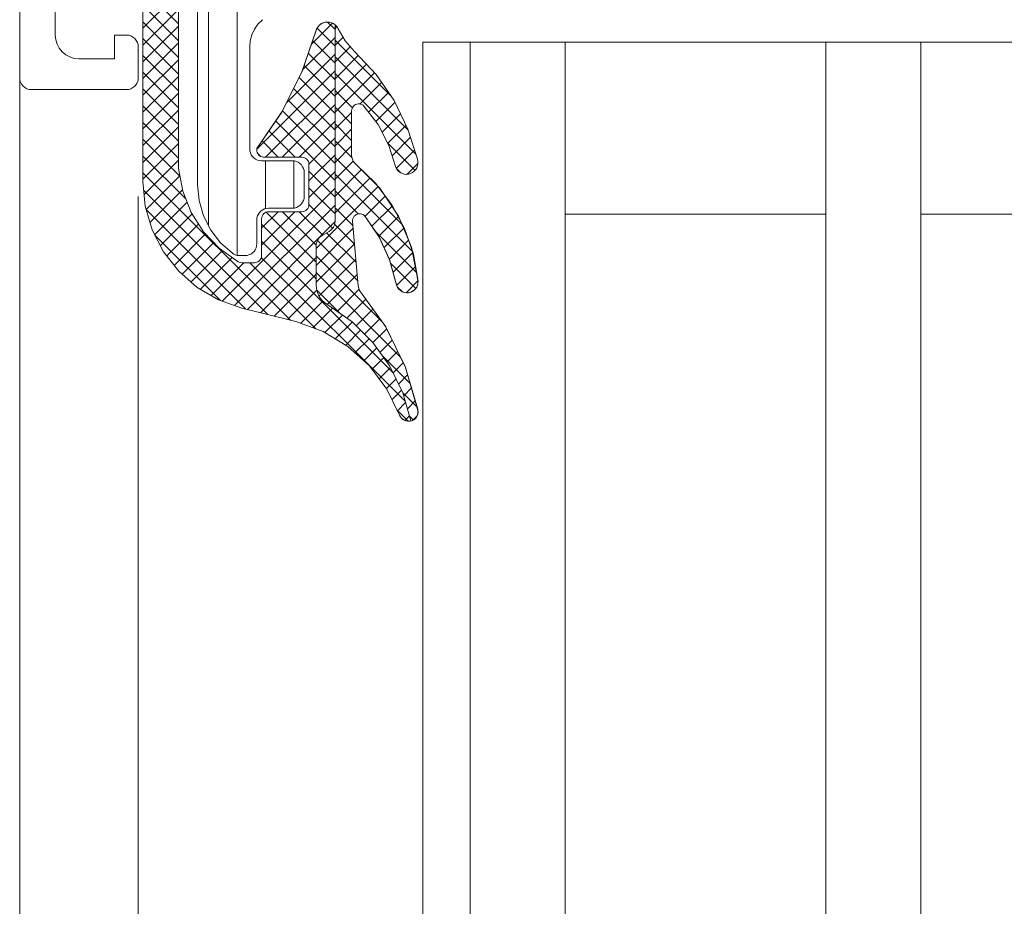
# Model space of a CAD drawing. Header units: metres. Extents: x 69 to 122.5, y -21.4 to -4.6.
# Tile 233 of 250: x 82.853 to 83.02, y -8.802 to -8.653. Entities that reach past the tile are written whole.
import ezdxf

# ---------------------------------------------------------------- set-up
doc = ezdxf.new("R2010")
doc.units = ezdxf.units.M
doc.header["$LTSCALE"] = 0.02
doc.layers.add('032_Metallarbeiten-Fenster', color=7, linetype='Continuous', lineweight=5)

msp = doc.modelspace()

# ---------------------------------------------------------------- linework, layer by layer
at = {"layer": '032_Metallarbeiten-Fenster', "color": 7, "lineweight": 13}
for p, q in [((82.85346, -8.54652), (82.85346, -10.18563)), ((82.87346, -8.68252), (82.87346, -10.18563))]:
    msp.add_line(p, q, dxfattribs=at)
at = {"layer": '032_Metallarbeiten-Fenster', "color": 251, "linetype": 'Continuous', "lineweight": 9, "true_color": 0x555555}
for p, q in [((82.88532, -8.64172), (82.88532, -8.68749)), ((82.89012, -8.64312), (82.89012, -8.69247)), ((82.88026, -8.65343), (82.87426, -8.64743)), ((82.87426, -8.65416), (82.88026, -8.64816)), ((82.88026, -8.65626), (82.87426, -8.65026)), ((82.87426, -8.65699), (82.88026, -8.65099)), ((82.88026, -8.65909), (82.87426, -8.65309)), ((82.87426, -8.65982), (82.88026, -8.65382)), ((82.90266, -8.65687), (82.90622, -8.65331)), ((82.90666, -8.65438), (82.90541, -8.65313)), ((82.90666, -8.65419), (82.90695, -8.65389)), ((82.90118, -8.66118), (82.90666, -8.6557)), ((82.90666, -8.6572), (82.90362, -8.65416)), ((82.90666, -8.65702), (82.90801, -8.65567)), ((82.88026, -8.66192), (82.87426, -8.65592)), ((82.87426, -8.66265), (82.88026, -8.65665)), ((82.90666, -8.66003), (82.90287, -8.65625)), ((82.90666, -8.65616), (82.91603, -8.66552)), ((82.90666, -8.65985), (82.90924, -8.65727)), ((82.88026, -8.66474), (82.87426, -8.65874)), ((82.89846, -8.66673), (82.90666, -8.65853)), ((82.90666, -8.66286), (82.90215, -8.65835)), ((82.90666, -8.66268), (82.91058, -8.65875)), ((82.90666, -8.65898), (82.91901, -8.67133)), ((82.87426, -8.66547), (82.88026, -8.65947)), ((82.90666, -8.66569), (82.90143, -8.66046)), ((82.90666, -8.6655), (82.91195, -8.66022)), ((82.88026, -8.66757), (82.87426, -8.66157)), ((82.87426, -8.6683), (82.88026, -8.6623)), ((82.89348, -8.67454), (82.90666, -8.66136)), ((82.90666, -8.66833), (82.91331, -8.66168)), ((82.90666, -8.66181), (82.92032, -8.67547)), ((82.90666, -8.66852), (82.9006, -8.66246)), ((82.91088, -8.66694), (82.91451, -8.66331)), ((82.88026, -8.6704), (82.87426, -8.6644)), ((82.87426, -8.67113), (82.88026, -8.66513)), ((82.89493, -8.67592), (82.90666, -8.66419)), ((82.90666, -8.67135), (82.89966, -8.66434)), ((82.90666, -8.66464), (82.90959, -8.66757)), ((82.91233, -8.66832), (82.91566, -8.66499)), ((82.88026, -8.67323), (82.87426, -8.66723)), ((82.89776, -8.67592), (82.90666, -8.66702)), ((82.90666, -8.67417), (82.89871, -8.66623)), ((82.91356, -8.66992), (82.91677, -8.6667)), ((82.87426, -8.67396), (82.88026, -8.66796)), ((82.90666, -8.677), (82.89777, -8.66811)), ((82.90666, -8.66747), (82.90946, -8.67027)), ((82.90666, -8.67116), (82.90946, -8.66836)), ((82.91461, -8.6717), (82.9177, -8.6686)), ((82.88026, -8.67606), (82.87426, -8.67006)), ((82.90666, -8.67983), (82.89664, -8.66981)), ((82.90059, -8.67592), (82.90666, -8.66984)), ((82.90666, -8.6703), (82.90946, -8.6731)), ((82.91557, -8.67356), (82.91863, -8.6705)), ((82.87426, -8.67679), (82.88026, -8.67079)), ((82.89991, -8.67592), (82.89549, -8.67149)), ((82.90666, -8.67399), (82.90946, -8.67119)), ((82.8805, -8.67913), (82.87426, -8.67289)), ((82.87426, -8.67962), (82.88026, -8.67362)), ((82.89709, -8.67592), (82.89435, -8.67318)), ((82.90225, -8.67708), (82.90666, -8.67267)), ((82.90666, -8.67313), (82.90951, -8.67598)), ((82.90666, -8.67682), (82.90946, -8.67402)), ((82.91557, -8.67355), (82.92016, -8.67814)), ((82.9163, -8.67566), (82.9194, -8.67256)), ((82.88149, -8.68294), (82.87426, -8.67572)), ((82.89414, -8.6758), (82.89359, -8.67525)), ((82.90226, -8.6799), (82.90666, -8.6755)), ((82.91699, -8.6778), (82.92008, -8.67471)), ((82.87447, -8.68223), (82.88026, -8.67644)), ((82.89492, -8.67652), (82.89492, -8.6846)), ((82.89972, -8.67654), (82.89972, -8.68449)), ((82.90666, -8.67596), (82.91806, -8.68735)), ((82.90666, -8.67965), (82.90973, -8.67657)), ((82.91882, -8.67879), (82.92065, -8.67697)), ((82.89914, -8.70342), (82.87426, -8.67854)), ((82.87482, -8.68472), (82.88049, -8.67904)), ((82.90666, -8.68266), (82.90226, -8.67826)), ((82.90226, -8.68273), (82.90666, -8.67833)), ((82.90666, -8.68247), (82.91113, -8.67801)), ((82.90666, -8.67878), (82.91971, -8.69184)), ((82.91701, -8.67782), (82.91773, -8.67854)), ((82.90666, -8.6853), (82.91257, -8.6794)), ((82.89533, -8.70244), (82.8744, -8.68152)), ((82.87546, -8.6869), (82.88093, -8.68143)), ((82.88762, -8.70019), (82.90666, -8.68116)), ((82.90666, -8.68549), (82.90226, -8.68109)), ((82.90346, -8.69133), (82.91393, -8.68086)), ((82.90666, -8.68161), (82.91054, -8.68549)), ((82.87623, -8.68896), (82.8817, -8.68349)), ((82.88972, -8.70093), (82.90666, -8.68399)), ((82.90625, -8.68791), (82.90226, -8.68392)), ((82.91173, -8.68589), (82.91514, -8.68248)), ((82.89157, -8.70151), (82.87483, -8.68478)), ((82.87719, -8.69083), (82.88254, -8.68547)), ((82.89426, -8.6879), (82.89704, -8.68512)), ((82.89426, -8.69073), (82.89987, -8.68512)), ((82.90346, -8.6936), (82.89505, -8.68519)), ((82.90347, -8.69078), (82.8978, -8.68512)), ((82.90458, -8.68907), (82.90063, -8.68512)), ((82.90666, -8.68444), (82.90967, -8.68746)), ((82.91288, -8.68757), (82.91633, -8.68411)), ((82.87828, -8.69257), (82.88365, -8.6872)), ((82.89188, -8.70159), (82.90665, -8.68682)), ((82.90346, -8.69643), (82.89426, -8.68723)), ((82.90659, -8.6872), (82.90994, -8.69056)), ((82.91402, -8.68925), (82.91732, -8.68596)), ((82.87952, -8.69416), (82.88482, -8.68886)), ((82.90346, -8.69416), (82.90971, -8.68791)), ((82.90524, -8.68868), (82.91022, -8.69365)), ((82.91343, -8.68838), (82.9204, -8.69536)), ((82.91493, -8.69117), (82.9183, -8.68781)), ((82.88731, -8.70008), (82.87628, -8.68905)), ((82.88086, -8.69564), (82.8862, -8.6903)), ((82.91643, -8.71223), (82.89426, -8.69006)), ((82.90346, -8.69699), (82.90994, -8.69051)), ((82.90369, -8.68995), (82.91049, -8.69675)), ((82.91582, -8.69311), (82.91904, -8.68989)), ((82.88237, -8.69696), (82.88766, -8.69167)), ((82.91644, -8.69532), (82.91976, -8.692)), ((82.88396, -8.6982), (82.88932, -8.69284)), ((82.88575, -8.69924), (82.89127, -8.69372)), ((82.90343, -8.70489), (82.89226, -8.69372)), ((82.89416, -8.70214), (82.90346, -8.69284)), ((82.91853, -8.71715), (82.89421, -8.69284)), ((82.90346, -8.69255), (82.9146, -8.70369)), ((82.90396, -8.69931), (82.91017, -8.69311)), ((82.91604, -8.69382), (82.92027, -8.69805)), ((82.89641, -8.70272), (82.90346, -8.69567)), ((82.90346, -8.69538), (82.91767, -8.70959)), ((82.91705, -8.69754), (82.92023, -8.69436)), ((82.90534, -8.70077), (82.9104, -8.69571)), ((82.91865, -8.69877), (82.92065, -8.69677)), ((82.89866, -8.7033), (82.90359, -8.69836)), ((82.90359, -8.69834), (82.90758, -8.70233)), ((82.907, -8.70193), (82.91073, -8.6982)), ((82.91715, -8.69776), (82.91797, -8.69858)), ((82.90084, -8.70395), (82.90461, -8.70018)), ((82.90867, -8.70309), (82.91187, -8.69989)), ((82.90291, -8.7047), (82.90623, -8.70139)), ((82.91021, -8.70437), (82.91305, -8.70154)), ((82.90494, -8.70551), (82.90789, -8.70255)), ((82.9067, -8.70657), (82.90955, -8.70372)), ((82.91164, -8.70578), (82.91423, -8.70319)), ((82.90847, -8.70763), (82.91098, -8.70512)), ((82.91306, -8.70719), (82.91537, -8.70487)), ((82.91002, -8.70891), (82.9124, -8.70653)), ((82.91424, -8.70884), (82.9163, -8.70678)), ((82.91151, -8.71025), (82.91369, -8.70807)), ((82.91542, -8.71048), (82.91722, -8.70868)), ((82.9129, -8.71169), (82.91487, -8.70972)), ((82.91463, -8.70938), (82.91932, -8.71407)), ((82.91645, -8.71228), (82.91815, -8.71058)), ((82.91411, -8.7133), (82.91602, -8.71139)), ((82.91533, -8.71491), (82.91695, -8.7133)), ((82.91738, -8.71418), (82.9189, -8.71265)), ((82.91628, -8.71679), (82.91787, -8.7152)), ((82.91824, -8.71615), (82.91954, -8.71485)), ((82.9181, -8.71568), (82.92047, -8.71805)), ((82.91887, -8.71835), (82.92018, -8.71704)), ((82.919, -8.72046), (82.91717, -8.71863)), ((82.9172, -8.71869), (82.91857, -8.71732)), ((82.91841, -8.72032), (82.91921, -8.71952)), ((82.91925, -8.71966), (82.91984, -8.72025)), ((82.91973, -8.72032), (82.9205, -8.71954))]:
    msp.add_line(p, q, dxfattribs=at)
at = {"layer": '032_Metallarbeiten-Fenster', "color": 7, "linetype": 'Continuous', "lineweight": 18}
for p, q in [((82.94546, -8.65652), (82.94546, -10.18563)), ((83.00546, -8.65652), (83.00546, -10.18563))]:
    msp.add_line(p, q, dxfattribs=at)
at = {"layer": '032_Metallarbeiten-Fenster', "lineweight": 18}
for p, q in [((82.94546, -8.68554), (82.98946, -8.68554)), ((83.00546, -8.68554), (83.04946, -8.68554))]:
    msp.add_line(p, q, dxfattribs=at)
at = {"layer": '032_Metallarbeiten-Fenster', "color": 7, "linetype": 'Continuous', "lineweight": 13}
for points in [[(82.85346, -8.16452), (82.85346, -8.66252), (82.8535, -8.66291), (82.85361, -8.66328), (82.8538, -8.66363), (82.85404, -8.66393), (82.85435, -8.66418), (82.85469, -8.66436), (82.85507, -8.66448), (82.85546, -8.66452), (82.87146, -8.66452), (82.87185, -8.66448), (82.87222, -8.66436), (82.87257, -8.66418), (82.87287, -8.66393), (82.87312, -8.66363), (82.87331, -8.66328), (82.87342, -8.66291), (82.87346, -8.66252), (82.87346, -8.65732), (82.87342, -8.65693), (82.87331, -8.65655), (82.87312, -8.65621), (82.87287, -8.6559), (82.87257, -8.65565), (82.87222, -8.65547), (82.87185, -8.65535), (82.87146, -8.65532), (82.86946, -8.65532), (82.86946, -8.65932), (82.86346, -8.65932), (82.86268, -8.65924), (82.86193, -8.65901), (82.86124, -8.65864), (82.86063, -8.65814), (82.86013, -8.65754), (82.85976, -8.65685), (82.85954, -8.6561), (82.85946, -8.65532), (82.85946, -8.63932)], [(82.87426, -8.61254), (82.87426, -8.68001), (82.87426, -8.68001), (82.87465, -8.68416), (82.87582, -8.68815), (82.87772, -8.69186), (82.88028, -8.69514), (82.88342, -8.69788), (82.88701, -8.69997), (82.89094, -8.70136), (82.89439, -8.7022), (82.90003, -8.70365), (82.90003, -8.70365), (82.90463, -8.70532), (82.90883, -8.70784), (82.91247, -8.71112), (82.91541, -8.71503), (82.91756, -8.71942), (82.91756, -8.71942), (82.91769, -8.71969), (82.91786, -8.71993), (82.91808, -8.72013), (82.91832, -8.72029), (82.9186, -8.7204), (82.91888, -8.72045), (82.91918, -8.72046), (82.91947, -8.72041), (82.91947, -8.72041), (82.91809, -8.71565), (82.91593, -8.71119), (82.91304, -8.70717), (82.90952, -8.70369), (82.90546, -8.70085), (82.90546, -8.70085), (82.90489, -8.70045), (82.90439, -8.69996), (82.90399, -8.69939), (82.9037, -8.69875), (82.90352, -8.69808), (82.90346, -8.69739), (82.90346, -8.69087), (82.90346, -8.69087), (82.90349, -8.69052), (82.90358, -8.69019), (82.90373, -8.68987), (82.90393, -8.68958), (82.90417, -8.68934), (82.90446, -8.68914), (82.90566, -8.68845), (82.90566, -8.68845), (82.90594, -8.68825), (82.90619, -8.688), (82.90639, -8.68771), (82.90654, -8.6874), (82.90663, -8.68706), (82.90666, -8.68671), (82.90666, -8.65358), (82.90666, -8.65358), (82.90633, -8.65336), (82.90597, -8.65321), (82.90559, -8.65313), (82.9052, -8.65312), (82.90481, -8.6532), (82.90445, -8.65334), (82.90412, -8.65356), (82.90384, -8.65383), (82.90362, -8.65415), (82.90347, -8.65452), (82.90347, -8.65452), (82.90104, -8.66158), (82.8977, -8.66826), (82.89349, -8.67443), (82.89349, -8.67443), (82.89346, -8.67466), (82.89347, -8.67489), (82.89353, -8.67511), (82.89363, -8.67532), (82.89376, -8.67551), (82.89393, -8.67567), (82.89413, -8.67579), (82.89434, -8.67588), (82.89457, -8.67592), (82.8948, -8.67592), (82.90106, -8.67592), (82.90106, -8.67592), (82.90129, -8.67594), (82.90152, -8.67601), (82.90173, -8.67612), (82.90191, -8.67627), (82.90206, -8.67645), (82.90217, -8.67666), (82.90224, -8.67688), (82.90226, -8.67712), (82.90226, -8.68392), (82.90226, -8.68392), (82.90224, -8.68415), (82.90217, -8.68437), (82.90206, -8.68458), (82.90191, -8.68476), (82.90173, -8.68491), (82.90152, -8.68502), (82.90129, -8.68509), (82.90106, -8.68512), (82.89546, -8.68512), (82.89546, -8.68512), (82.89522, -8.68514), (82.895, -8.68521), (82.89479, -8.68532), (82.89461, -8.68547), (82.89446, -8.68565), (82.89435, -8.68586), (82.89428, -8.68608), (82.89426, -8.68632), (82.89426, -8.69252), (82.89426, -8.69252), (82.89424, -8.69272), (82.89419, -8.69293), (82.8941, -8.69312), (82.89398, -8.69329), (82.89383, -8.69343), (82.89366, -8.69355), (82.89347, -8.69364), (82.89327, -8.6937), (82.89306, -8.69372), (82.89092, -8.69372), (82.89092, -8.69372), (82.89071, -8.6937), (82.89051, -8.69364), (82.89033, -8.69356), (82.89033, -8.69356), (82.88716, -8.69131), (82.88448, -8.6885), (82.88239, -8.68523), (82.88097, -8.68162), (82.88026, -8.67781), (82.88026, -8.61316)]]:
    msp.add_lwpolyline(points, dxfattribs=at)
at = {"layer": '032_Metallarbeiten-Fenster', "color": 7, "lineweight": 13}
for points in [[(82.88026, -8.61316), (82.88026, -8.67781), (82.88026, -8.67781), (82.88097, -8.68162), (82.88239, -8.68523), (82.88448, -8.6885), (82.88716, -8.69131), (82.89033, -8.69356), (82.89033, -8.69356), (82.89051, -8.69364), (82.89071, -8.6937), (82.89092, -8.69372), (82.89306, -8.69372), (82.89306, -8.69372), (82.89327, -8.6937), (82.89347, -8.69364), (82.89366, -8.69355), (82.89383, -8.69343), (82.89398, -8.69329), (82.8941, -8.69312), (82.89419, -8.69293), (82.89424, -8.69272), (82.89426, -8.69252), (82.89426, -8.68632), (82.89426, -8.68632), (82.89428, -8.68608), (82.89435, -8.68586), (82.89446, -8.68565), (82.89461, -8.68547), (82.89479, -8.68532), (82.895, -8.68521), (82.89522, -8.68514), (82.89546, -8.68512), (82.90106, -8.68512), (82.90106, -8.68512), (82.90129, -8.68509), (82.90152, -8.68502), (82.90173, -8.68491), (82.90191, -8.68476), (82.90206, -8.68458), (82.90217, -8.68437), (82.90224, -8.68415), (82.90226, -8.68392), (82.90226, -8.67712), (82.90226, -8.67712), (82.90224, -8.67688), (82.90217, -8.67666), (82.90206, -8.67645), (82.90191, -8.67627), (82.90173, -8.67612), (82.90152, -8.67601), (82.90129, -8.67594), (82.90106, -8.67592), (82.8948, -8.67592), (82.8948, -8.67592), (82.89457, -8.67592), (82.89434, -8.67588), (82.89413, -8.67579), (82.89393, -8.67567), (82.89376, -8.67551), (82.89363, -8.67532), (82.89353, -8.67511), (82.89347, -8.67489), (82.89346, -8.67466), (82.89349, -8.67443), (82.89349, -8.67443), (82.89767, -8.6683), (82.901, -8.66168), (82.90343, -8.65467), (82.90343, -8.65467), (82.90355, -8.65431), (82.90373, -8.65397), (82.90398, -8.65368), (82.90428, -8.65344), (82.90462, -8.65327), (82.90498, -8.65316), (82.90536, -8.65312), (82.90574, -8.65315), (82.90611, -8.65325), (82.90645, -8.65343), (82.90675, -8.65366), (82.907, -8.65395), (82.90719, -8.65428), (82.90719, -8.65428), (82.90838, -8.6563), (82.90994, -8.65806), (82.90994, -8.65806), (82.91358, -8.66197), (82.91661, -8.66638), (82.91896, -8.67118), (82.92057, -8.67627), (82.92057, -8.67627), (82.92065, -8.67663), (82.92065, -8.677), (82.92059, -8.67736), (82.92046, -8.67771), (82.92027, -8.67802), (82.92002, -8.67829), (82.91973, -8.67851), (82.9194, -8.67868), (82.9194, -8.67868), (82.91905, -8.67877), (82.91869, -8.67881), (82.91832, -8.67877), (82.91797, -8.67867), (82.91764, -8.6785), (82.91735, -8.67827), (82.91711, -8.678), (82.91693, -8.67768), (82.91693, -8.67768), (82.91576, -8.67392), (82.91394, -8.67042), (82.91154, -8.6673), (82.91154, -8.6673), (82.91138, -8.66715), (82.91119, -8.66703), (82.91098, -8.66696), (82.91077, -8.66692), (82.91054, -8.66692), (82.91033, -8.66696), (82.91012, -8.66704), (82.90993, -8.66716), (82.90977, -8.6673), (82.90964, -8.66748), (82.90954, -8.66768), (82.90948, -8.66789), (82.90946, -8.66811), (82.90946, -8.67556), (82.90949, -8.67591), (82.90958, -8.67625), (82.90973, -8.67657), (82.90994, -8.67686), (82.91019, -8.67711), (82.91019, -8.67711), (82.91421, -8.68113), (82.91736, -8.68585), (82.91953, -8.6911), (82.92064, -8.69668), (82.92064, -8.69668), (82.92065, -8.69704), (82.9206, -8.69739), (82.92047, -8.69773), (82.92029, -8.69804), (82.92004, -8.6983), (82.91975, -8.69852), (82.91943, -8.69867), (82.91908, -8.69876), (82.91908, -8.69876), (82.91872, -8.69878), (82.91836, -8.69873), (82.91802, -8.69861), (82.91771, -8.69843), (82.91744, -8.69819), (82.91722, -8.6979), (82.91706, -8.69758), (82.91696, -8.69723), (82.91696, -8.69723), (82.91586, -8.69318), (82.9141, -8.68937), (82.91174, -8.6859), (82.91174, -8.6859), (82.91158, -8.68574), (82.91138, -8.68561), (82.91116, -8.68551), (82.91093, -8.68547), (82.9107, -8.68546), (82.91047, -8.68551), (82.91025, -8.6856), (82.91005, -8.68573), (82.90989, -8.68589), (82.90976, -8.68608), (82.90966, -8.6863), (82.90961, -8.68653), (82.90961, -8.68676), (82.91056, -8.69763), (82.91079, -8.6984), (82.91079, -8.6984), (82.91518, -8.7045), (82.91848, -8.71124), (82.9206, -8.71845), (82.9206, -8.71845), (82.92065, -8.71875), (82.92065, -8.71905), (82.92058, -8.71935), (82.92046, -8.71963), (82.92029, -8.71988), (82.92008, -8.7201), (82.91983, -8.72027), (82.91955, -8.72039), (82.91955, -8.72039), (82.91925, -8.72045), (82.91895, -8.72046), (82.91865, -8.72041), (82.91836, -8.7203), (82.9181, -8.72015), (82.91788, -8.71994), (82.91769, -8.7197), (82.91756, -8.71942), (82.91756, -8.71942), (82.91541, -8.71503), (82.91247, -8.71112), (82.90883, -8.70784), (82.90463, -8.70532), (82.90003, -8.70365), (82.89439, -8.7022), (82.89094, -8.70136), (82.89094, -8.70136), (82.88701, -8.69997), (82.88342, -8.69788), (82.88028, -8.69514), (82.87772, -8.69186), (82.87582, -8.68815), (82.87465, -8.68416), (82.87426, -8.68001), (82.87426, -8.61254)], [(82.8944, -8.65272), (82.89366, -8.65346), (82.89306, -8.65431), (82.89262, -8.65526), (82.89235, -8.65627), (82.89226, -8.65732), (82.89226, -8.67452), (82.89226, -8.67452), (82.89229, -8.67486), (82.89238, -8.6752), (82.89253, -8.67552), (82.89273, -8.6758), (82.89297, -8.67605), (82.89326, -8.67625), (82.89357, -8.67639), (82.89391, -8.67649), (82.89426, -8.67652), (82.89946, -8.67652), (82.89946, -8.67652), (82.89981, -8.67655), (82.90014, -8.67664), (82.90046, -8.67678), (82.90074, -8.67698), (82.90099, -8.67723), (82.90119, -8.67752), (82.90134, -8.67783), (82.90143, -8.67817), (82.90146, -8.67852), (82.90146, -8.68252), (82.90146, -8.68252), (82.90143, -8.68286), (82.90134, -8.6832), (82.90119, -8.68352), (82.90099, -8.6838), (82.90074, -8.68405), (82.90046, -8.68425), (82.90014, -8.68439), (82.89981, -8.68449), (82.89946, -8.68452), (82.89546, -8.68452), (82.89546, -8.68452), (82.89511, -8.68455), (82.89477, -8.68464), (82.89446, -8.68478), (82.89417, -8.68498), (82.89393, -8.68523), (82.89373, -8.68552), (82.89358, -8.68583), (82.89349, -8.68617), (82.89346, -8.68652), (82.89346, -8.69052), (82.89346, -8.69052), (82.89343, -8.69086), (82.89334, -8.6912), (82.89319, -8.69152), (82.89299, -8.6918), (82.89274, -8.69205), (82.89246, -8.69225), (82.89214, -8.69239), (82.89181, -8.69249), (82.89146, -8.69252), (82.89053, -8.69252), (82.89053, -8.69252), (82.89021, -8.69249), (82.8899, -8.69242), (82.88961, -8.69229), (82.88934, -8.69213), (82.88934, -8.69213), (82.88733, -8.69034), (82.88568, -8.6882), (82.88446, -8.68579), (82.88371, -8.6832), (82.88346, -8.68052), (82.88346, -8.64172)], [(82.91947, -8.72041), (82.91809, -8.71565), (82.91593, -8.71119), (82.91304, -8.70717), (82.90952, -8.70369), (82.90546, -8.70085), (82.90546, -8.70085), (82.90489, -8.70045), (82.90439, -8.69996), (82.90399, -8.69939), (82.9037, -8.69875), (82.90352, -8.69808), (82.90346, -8.69739), (82.90346, -8.69087), (82.90346, -8.69087), (82.90349, -8.69052), (82.90358, -8.69019), (82.90373, -8.68987), (82.90393, -8.68958), (82.90417, -8.68934), (82.90446, -8.68914), (82.90566, -8.68845), (82.90566, -8.68845), (82.90594, -8.68825), (82.90619, -8.688), (82.90639, -8.68771), (82.90654, -8.6874), (82.90663, -8.68706), (82.90666, -8.68671), (82.90666, -8.65358)]]:
    msp.add_lwpolyline(points, dxfattribs=at)
at = {"layer": '032_Metallarbeiten-Fenster', "color": 7, "linetype": 'Continuous', "lineweight": 13}
for points in [[(82.90961, -8.68676), (82.90961, -8.68653), (82.90966, -8.6863), (82.90976, -8.68608), (82.90989, -8.68589), (82.91005, -8.68573), (82.91025, -8.6856), (82.91047, -8.68551), (82.9107, -8.68546), (82.91093, -8.68547), (82.91116, -8.68551), (82.91138, -8.68561), (82.91158, -8.68574), (82.91174, -8.6859), (82.91174, -8.6859), (82.91411, -8.68939), (82.91587, -8.69321), (82.91697, -8.69728), (82.91697, -8.69728), (82.91707, -8.69762), (82.91723, -8.69793), (82.91745, -8.6982), (82.91771, -8.69843), (82.91801, -8.69861), (82.91834, -8.69872), (82.91869, -8.69878), (82.91903, -8.69877), (82.91903, -8.69877), (82.91938, -8.69869), (82.9197, -8.69855), (82.91998, -8.69835), (82.92023, -8.69811), (82.92043, -8.69782), (82.92057, -8.6975), (82.92064, -8.69716), (82.92066, -8.69681), (82.92066, -8.69681), (82.91987, -8.6923), (82.91839, -8.68797), (82.91624, -8.68393), (82.91348, -8.68028), (82.91019, -8.67711), (82.91019, -8.67711), (82.90994, -8.67686), (82.90973, -8.67657), (82.90958, -8.67625), (82.90949, -8.67591), (82.90946, -8.67556), (82.90946, -8.66811), (82.90946, -8.66811), (82.90948, -8.66789), (82.90954, -8.66768), (82.90964, -8.66748), (82.90977, -8.6673), (82.90993, -8.66716), (82.91012, -8.66704), (82.91033, -8.66696), (82.91054, -8.66692), (82.91077, -8.66692), (82.91098, -8.66696), (82.91119, -8.66703), (82.91138, -8.66715), (82.91154, -8.6673), (82.91154, -8.6673), (82.91394, -8.67042), (82.91576, -8.67392), (82.91693, -8.67768), (82.91693, -8.67768), (82.91711, -8.678), (82.91735, -8.67827), (82.91764, -8.6785), (82.91797, -8.67867), (82.91832, -8.67877), (82.91869, -8.67881), (82.91905, -8.67877), (82.9194, -8.67868), (82.9194, -8.67868), (82.91973, -8.67851), (82.92002, -8.67829), (82.92027, -8.67802), (82.92046, -8.67771), (82.92059, -8.67736), (82.92065, -8.677), (82.92065, -8.67663), (82.92057, -8.67627), (82.92057, -8.67627), (82.91896, -8.67118), (82.91661, -8.66638), (82.91358, -8.66197), (82.90994, -8.65806), (82.90994, -8.65806), (82.90838, -8.6563), (82.90719, -8.65428), (82.90719, -8.65428), (82.90705, -8.65402), (82.90687, -8.65379), (82.90666, -8.65358), (82.90666, -8.68671), (82.90666, -8.68671), (82.90663, -8.68706), (82.90654, -8.6874), (82.90639, -8.68771), (82.90619, -8.688), (82.90594, -8.68825), (82.90566, -8.68845), (82.90446, -8.68914), (82.90446, -8.68914), (82.90417, -8.68934), (82.90393, -8.68958), (82.90373, -8.68987), (82.90358, -8.69019), (82.90349, -8.69052), (82.90346, -8.69087), (82.90346, -8.69739), (82.90346, -8.69739), (82.90352, -8.69808), (82.9037, -8.69875), (82.90399, -8.69939), (82.90439, -8.69996), (82.90489, -8.70045), (82.90546, -8.70085), (82.90546, -8.70085), (82.90952, -8.70369), (82.91304, -8.70717), (82.91593, -8.71119), (82.91809, -8.71565), (82.91947, -8.72041), (82.91947, -8.72041), (82.91974, -8.72031), (82.91999, -8.72016), (82.92021, -8.71998), (82.92039, -8.71975), (82.92053, -8.7195), (82.92062, -8.71922), (82.92066, -8.71893), (82.92064, -8.71865), (82.92064, -8.71865), (82.91853, -8.71137), (82.91522, -8.70455), (82.91079, -8.6984), (82.91056, -8.69763)], [(82.87146, -8.65532), (82.87185, -8.65535), (82.87185, -8.65535), (82.87165, -8.65533)], [(82.87185, -8.65535), (82.87222, -8.65547), (82.87222, -8.65547)], [(82.87222, -8.65547), (82.87257, -8.65565), (82.87257, -8.65565), (82.8724, -8.65555)], [(82.87257, -8.65565), (82.87287, -8.6559), (82.87287, -8.6559), (82.87273, -8.65577)], [(82.87287, -8.6559), (82.87312, -8.65621), (82.87312, -8.65621)], [(82.87312, -8.65621), (82.87331, -8.65655), (82.87331, -8.65655)], [(82.87331, -8.65655), (82.87342, -8.65693), (82.87342, -8.65693), (82.87337, -8.65674)], [(82.87342, -8.65693), (82.87346, -8.65732), (82.87346, -8.65732), (82.87345, -8.65712)], [(82.8535, -8.66291), (82.85346, -8.66252), (82.85346, -8.66252)], [(82.85361, -8.66328), (82.8535, -8.66291), (82.8535, -8.66291), (82.85354, -8.6631)], [(82.8538, -8.66363), (82.85361, -8.66328), (82.85361, -8.66328)], [(82.85404, -8.66393), (82.8538, -8.66363), (82.8538, -8.66363)], [(82.85435, -8.66418), (82.85404, -8.66393), (82.85404, -8.66393), (82.85419, -8.66406)], [(82.87287, -8.66393), (82.87257, -8.66418), (82.87257, -8.66418)], [(82.87312, -8.66363), (82.87287, -8.66393), (82.87287, -8.66393), (82.873, -8.66378)], [(82.87331, -8.66328), (82.87312, -8.66363), (82.87312, -8.66363), (82.87322, -8.66346)], [(82.87342, -8.66291), (82.87331, -8.66328), (82.87331, -8.66328)], [(82.87346, -8.66252), (82.87342, -8.66291), (82.87342, -8.66291)], [(82.85469, -8.66436), (82.85435, -8.66418), (82.85435, -8.66418), (82.85452, -8.66428)], [(82.85507, -8.66448), (82.85469, -8.66436), (82.85469, -8.66436)], [(82.85546, -8.66452), (82.85507, -8.66448), (82.85507, -8.66448)], [(82.87185, -8.66448), (82.87146, -8.66452), (82.87146, -8.66452), (82.87165, -8.66451)], [(82.87222, -8.66436), (82.87185, -8.66448), (82.87185, -8.66448), (82.87204, -8.66443)], [(82.87257, -8.66418), (82.87222, -8.66436), (82.87222, -8.66436)]]:
    msp.add_lwpolyline(points, close=True, dxfattribs=at)
at = {"layer": '032_Metallarbeiten-Fenster', "color": 7, "linetype": 'Continuous', "lineweight": 18}
for points in [[(82.92146, -10.18563), (82.92146, -8.65652), (82.94546, -8.65652)], [(82.98946, -10.18563), (82.98946, -8.65652), (83.00546, -8.65652)]]:
    msp.add_lwpolyline(points, dxfattribs=at)
at = {"layer": '032_Metallarbeiten-Fenster', "lineweight": 18}
msp.add_lwpolyline([(82.92946, -10.18563), (82.92946, -8.65652), (83.07346, -8.65652)], dxfattribs=at)

doc.saveas('drawing.dxf')
